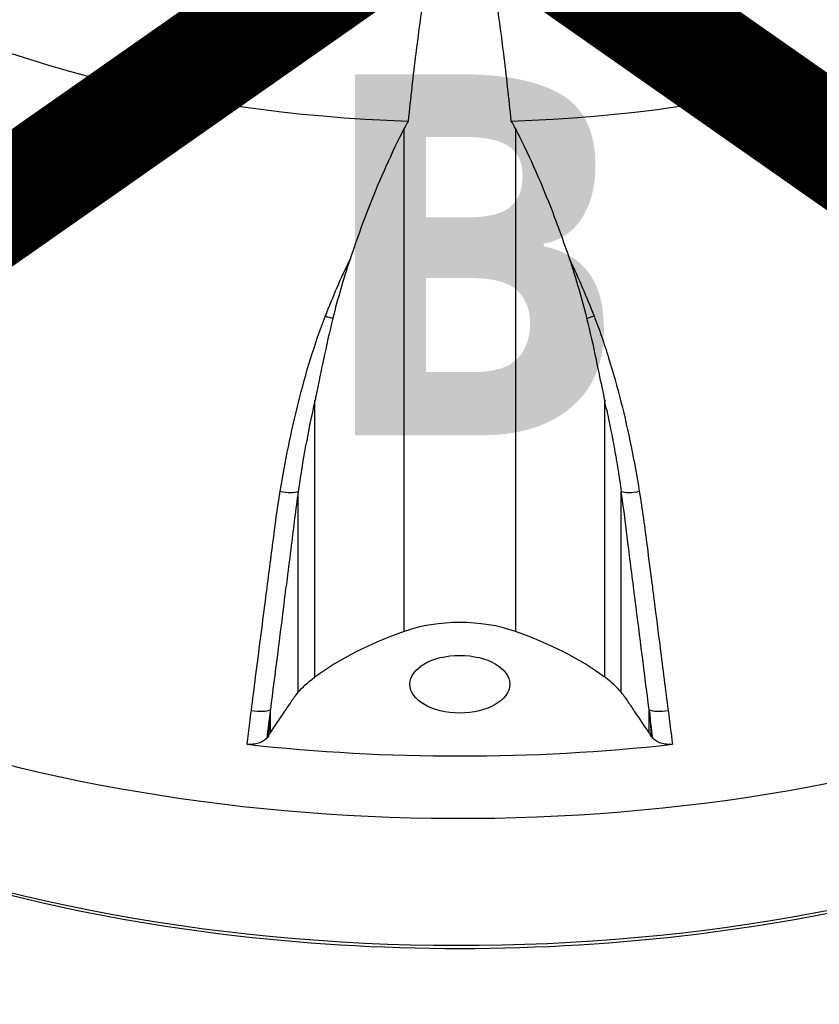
# Model space of a CAD drawing. Header units: millimetres. Extents: x 0 to 4378, y 0 to 2376.
# Tile 161 of 211: x 2781 to 2849, y 934 to 1018. Entities that reach past the tile are written whole.
import ezdxf

# ---------------------------------------------------------------- set-up
doc = ezdxf.new("R2010")
doc.units = ezdxf.units.MM
doc.header["$LTSCALE"] = 0.2
doc.layers.add('01_Object Line', color=4, linetype='Continuous')
doc.layers.add('07_Special Line2', color=76, linetype='Continuous')
doc.layers.add('14_Mark', color=7, linetype='Continuous', true_color=0xe03c31)
doc.styles.add('Rainbow-5.0 Style', font='malgunsl.ttf')

# ---------------------------------------------------------------- blocks, each defined once
blk = doc.blocks.new('A$C78150662')
for p, q in [((228.775, 26.957), (228.775, 69.735)), ((238.239, 69.735), (238.239, 26.957)), ((221.177, 23.082), (221.177, 46.566)), ((245.837, 46.566), (245.851, 46.505)), ((245.837, 23.082), (245.837, 46.566)), ((219.765, 38.873), (219.765, 38.874)), ((219.765, 21.789), (219.765, 38.873)), ((247.249, 21.789), (247.249, 38.873)), ((217.393, 18.34), (217.393, 20.303)), ((249.621, 18.34), (249.621, 20.303)), ((217.227, 18.054), (217.085, 17.883)), ((249.929, 17.883), (249.787, 18.054))]:
    blk.add_line(p, q)
for centre, major_axis, ratio, start_param, end_param in [((233.507, 114.841), (-77.152, 0), 0.57735, 0.056882, 1.513915), ((233.507, 114.841), (-77.152, 0), 0.57735, 1.627678, 2.356193), ((233.507, 67.288), (-97.379, 0), 0.57735, 6.035056, 8.427348), ((233.507, 56.847), (-98, 0), 0.57735, 6.248855, 8.806155), ((222.276, 54.202), (-1.4, 0.538), 0.300947, 1.546942, 1.997356), ((244.705, 54.081), (-1.22, -0.447), 0.262397, 1.14172, 1.659615), ((152.081, 23.918), (90.762, 32.85), 0.943912, 6.159347, 6.165752), ((218.475, 39.283), (-1.481, 0.239), 0.293943, 1.451681, 2.673516), ((248.539, 39.283), (-1.481, -0.239), 0.293943, 0.468014, 1.689912), ((233.507, 22.47), (9.1, 0), 0.57735, 1.023908, 2.117685), ((243.77, 12.738), (28.834, 0), 0.57735, 2.117685, 2.471123), ((223.244, 12.738), (-28.834, 0), 0.57735, 3.812062, 4.1655), ((233.507, 56.031), (57.64, 0), 0.57735, 4.437544, 4.437547), ((233.503, 56.033), (57.644, 0), 0.57735, 4.987276, 4.987279), ((216.04, 20.644), (-1.488, 0.19), 0.291007, 1.428464, 2.747905), ((250.974, 20.644), (-1.488, -0.19), 0.291007, 0.39363, 1.713129), ((233.507, 56.031), (97.049, 0), 0.57735, 3.880683, 5.544095), ((233.507, 71.544), (-95.569, 0), 0.57735, 1.38024, 1.761353)]:
    blk.add_ellipse(centre, major_axis=major_axis, ratio=ratio, start_param=start_param, end_param=end_param)
blk.add_ellipse((233.507, 22.47), major_axis=(4.25, 0), ratio=0.57735)
for points, knots in [([(237.893, 70.369), (237.695, 72.31), (237.481, 74.231), (236.901, 78.883), (236.521, 81.586), (235.832, 85.122), (235.62, 86.118), (235.227, 87.585), (235.083, 88.069), (234.753, 89.002), (234.574, 89.452), (234.203, 90.053), (234.043, 90.275), (233.794, 90.439), (233.741, 90.468), (233.626, 90.508), (233.565, 90.519), (233.449, 90.519), (233.388, 90.508), (233.273, 90.468), (233.22, 90.439), (232.971, 90.275), (232.811, 90.053), (232.44, 89.452), (232.261, 89.002), (231.931, 88.069), (231.787, 87.585), (231.394, 86.118), (231.182, 85.122), (230.493, 81.586), (230.113, 78.883), (229.533, 74.231), (229.319, 72.31), (229.121, 70.369)], [-10.718087, -10.718087, -10.718087, -10.718087, -10.065889, -10.065889, -9.118131, -9.118131, -8.790101, -8.790101, -8.626085, -8.626085, -8.46207, -8.46207, -8.384853, -8.384853, -8.367475, -8.367475, -8.350096, -8.350096, -8.332718, -8.332718, -8.315339, -8.315339, -8.238122, -8.238122, -8.074107, -8.074107, -7.910092, -7.910092, -7.582061, -7.582061, -6.634304, -6.634304, -5.982106, -5.982106, -5.982106, -5.982106]), ([(228.775, 69.735), (228.643, 69.483), (228.516, 69.232), (227.308, 66.819), (226.346, 64.561), (225.012, 61.049), (224.582, 59.844), (224.171, 58.623)], [-6.98839, -6.98839, -6.98839, -6.98839, -6.901908, -6.901908, -6.146186, -6.146186, -5.759883, -5.759883, -5.759883, -5.759883]), ([(238.239, 69.735), (238.371, 69.483), (238.498, 69.232), (239.706, 66.819), (240.668, 64.561), (242.003, 61.048), (242.433, 59.84), (242.845, 58.618)], [10.331972, 10.331972, 10.331972, 10.331972, 10.418454, 10.418454, 11.174175, 11.174175, 11.561016, 11.561016, 11.561016, 11.561016]), ([(222.081, 53.793), (222.4, 54.609), (222.732, 55.421), (223.078, 56.227), (223.426, 57.032), (223.788, 57.832), (224.171, 58.623)], [0, 0, 0, 0, 0.499876, 0.499876, 0.499876, 1, 1, 1, 1]), ([(224.171, 58.623), (223.891, 57.791), (223.627, 56.945), (223.145, 55.287), (222.911, 54.419), (222.708, 53.596)], [0.0000001, 0.0000001, 0.0000001, 0.0000001, 0.2754495, 0.2754495, 0.548569, 0.548569, 0.548569, 0.548569]), ([(242.845, 58.618), (243.124, 57.788), (243.387, 56.945), (243.87, 55.283), (244.101, 54.426), (244.304, 53.604)], [-0.542815, -0.542815, -0.542815, -0.542815, -0.2712747, -0.2712747, -0.0000024, -0.0000024, -0.0000024, -0.0000024]), ([(218.229, 38.879), (218.643, 41.421), (219.15, 43.945), (219.777, 46.437), (220.404, 48.932), (221.145, 51.396), (222.081, 53.793)], [0, 0, 0, 0, 0.499739, 0.499739, 0.499739, 1, 1, 1, 1]), ([(244.304, 53.604), (244.582, 52.474), (244.858, 51.243), (245.327, 49.033), (245.495, 48.189), (245.676, 47.311), (245.715, 47.123), (245.781, 46.815), (245.809, 46.691), (245.837, 46.566)], [-0.5896878, -0.5896878, -0.5896878, -0.5896878, -0.3346623, -0.3346623, -0.1007953, -0.1007953, -0.0408483, -0.0408483, 0, 0, 0, 0]), ([(244.93, 53.802), (245.153, 53.227), (245.367, 52.649), (245.57, 52.067), (245.782, 51.456), (245.984, 50.842), (246.176, 50.225), (246.561, 48.991), (246.908, 47.744), (247.224, 46.489), (247.856, 43.98), (248.368, 41.438), (248.785, 38.879)], [0, 0, 0, 0, 0.1198668, 0.1198668, 0.1198668, 0.2457072, 0.2457072, 0.2457072, 0.4972778, 0.4972778, 0.4972778, 1, 1, 1, 1]), ([(222.708, 53.596), (222.419, 52.425), (222.161, 51.269), (221.693, 49.056), (221.518, 48.176), (221.34, 47.318), (221.301, 47.132), (221.234, 46.822), (221.206, 46.695), (221.177, 46.566)], [0.0000003, 0.0000003, 0.0000003, 0.0000003, 0.3859946, 0.3859946, 0.7222348, 0.7222348, 0.8112859, 0.8112859, 0.8736209, 0.8736209, 0.8736209, 0.8736209]), ([(221.177, 46.566), (220.886, 45.285), (220.627, 44.013), (220.159, 41.453), (219.951, 40.166), (219.765, 38.873)], [0, 0, 0, 0, 0.4170259, 0.4170259, 0.8358361, 0.8358361, 0.8358361, 0.8358361]), ([(245.978, 45.934), (246.024, 45.728), (246.077, 45.486), (246.167, 45.058), (246.212, 44.843), (246.249, 44.663), (246.279, 44.516), (246.294, 44.443), (246.307, 44.378), (246.318, 44.322), (246.329, 44.266), (246.331, 44.256), (246.347, 44.179), (246.408, 43.872), (246.466, 43.572), (246.522, 43.278), (246.549, 43.131), (246.577, 42.986), (246.603, 42.842), (246.629, 42.699), (246.661, 42.525), (246.68, 42.416), (246.719, 42.199), (246.764, 41.943), (246.814, 41.648), (246.865, 41.353), (246.914, 41.061), (246.98, 40.648), (247.013, 40.441), (247.041, 40.264), (247.064, 40.116), (247.075, 40.042), (247.085, 39.976), (247.094, 39.917), (247.103, 39.857), (247.106, 39.841), (247.118, 39.761), (247.166, 39.442), (247.207, 39.17), (247.249, 38.873)], [0.0000001, 0.0000001, 0.0000001, 0.0000001, 0.125, 0.125, 0.125, 0.1875, 0.1875, 0.1875, 0.21875, 0.21875, 0.21875, 0.25, 0.25, 0.25, 0.375, 0.375, 0.375, 0.4375, 0.4375, 0.4375, 0.5, 0.5, 0.5, 0.625, 0.625, 0.625, 0.75, 0.75, 0.75, 0.8125, 0.8125, 0.8125, 0.84375, 0.84375, 0.84375, 0.875, 0.875, 0.875, 1, 1, 1, 1]), ([(215.775, 20.242), (215.897, 21.191), (216.018, 22.14), (216.14, 23.089), (216.417, 25.248), (216.695, 27.406), (216.972, 29.565), (217.172, 31.119), (217.371, 32.673), (217.571, 34.227), (217.581, 34.31), (217.592, 34.393), (217.603, 34.477), (217.793, 35.947), (217.991, 37.417), (218.229, 38.879)], [0, 0, 0, 0, 0.152677, 0.152677, 0.152677, 0.499986, 0.499986, 0.499986, 0.749983, 0.749983, 0.749983, 0.763385, 0.763385, 0.763385, 1, 1, 1, 1]), ([(219.765, 38.873), (219.55, 37.361), (219.364, 35.833), (219.17, 34.286), (219.051, 33.339), (218.93, 32.388), (218.809, 31.439), (218.733, 30.835), (218.656, 30.23), (218.579, 29.626), (218.183, 26.517), (217.789, 23.41), (217.393, 20.303)], [0, 0, 0, 0, 0.2495704, 0.2495704, 0.2495704, 0.4024504, 0.4024504, 0.4024504, 0.4997522, 0.4997522, 0.4997522, 0.9999853, 0.9999853, 0.9999853, 0.9999853]), ([(249.621, 20.303), (249.226, 23.409), (248.831, 26.514), (248.435, 29.621), (248.237, 31.179), (248.037, 32.739), (247.843, 34.292), (247.683, 35.571), (247.529, 36.837), (247.357, 38.095), (247.322, 38.355), (247.286, 38.614), (247.249, 38.873)], [0, 0, 0, 0, 0.5, 0.5, 0.5, 0.750745, 0.750745, 0.750745, 0.957271, 0.957271, 0.957271, 1, 1, 1, 1]), ([(248.785, 38.879), (249.036, 37.334), (249.243, 35.781), (249.443, 34.227), (249.586, 33.116), (249.729, 32.004), (249.871, 30.893), (249.928, 30.45), (249.985, 30.008), (250.042, 29.565), (250.213, 28.233), (250.384, 26.9), (250.556, 25.568), (250.784, 23.792), (251.012, 22.017), (251.239, 20.242)], [0, 0, 0, 0, 0.250019, 0.250019, 0.250019, 0.428779, 0.428779, 0.428779, 0.500005, 0.500005, 0.500005, 0.71439, 0.71439, 0.71439, 1, 1, 1, 1]), ([(219.765, 21.789), (220.123, 22.213), (220.565, 22.629), (221.134, 23.051), (221.155, 23.066), (221.177, 23.082)], [0, 0, 0, 0, 0.962909, 0.962909, 1, 1, 1, 1]), ([(247.249, 21.789), (246.891, 22.213), (246.449, 22.629), (245.88, 23.051), (245.859, 23.066), (245.837, 23.082)], [0, 0, 0, 0, 0.962909, 0.962909, 1, 1, 1, 1]), ([(217.393, 18.34), (217.788, 18.925), (218.183, 19.51), (218.777, 20.39), (218.977, 20.688), (219.366, 21.265), (219.55, 21.534), (219.765, 21.789)], [0, 0, 0, 0, 0.5, 0.5, 0.75, 0.75, 1, 1, 1, 1]), ([(249.621, 18.34), (249.226, 18.925), (248.831, 19.51), (248.237, 20.39), (248.037, 20.688), (247.648, 21.265), (247.464, 21.534), (247.249, 21.789)], [0, 0, 0, 0, 0.5, 0.5, 0.75, 0.75, 1, 1, 1, 1]), ([(215.406, 17.367), (215.484, 17.977), (215.562, 18.588), (215.641, 19.199), (215.685, 19.547), (215.73, 19.894), (215.775, 20.242)], [0, 0, 0, 0, 0.637195, 0.637195, 0.637195, 1, 1, 1, 1]), ([(217.381, 20.203), (217.363, 20.064), (217.348, 19.928), (217.312, 19.529), (217.296, 19.309), (217.262, 18.769), (217.242, 18.388), (217.227, 18.054)], [0.000001, 0.000001, 0.000001, 0.000001, 0.0441491, 0.0441491, 0.0912069, 0.0912069, 0.173495, 0.173495, 0.173495, 0.173495]), ([(217.393, 20.303), (217.391, 20.285), (217.389, 20.27), (217.385, 20.236), (217.383, 20.22), (217.381, 20.203)], [0, 0, 0, 0, 0.00568082, 0.00568082, 0.0113713, 0.0113713, 0.0113713, 0.0113713]), ([(249.621, 20.303), (249.64, 20.148), (249.66, 19.994), (249.7, 19.564), (249.715, 19.351), (249.75, 18.802), (249.771, 18.4), (249.787, 18.054)], [0, 0, 0, 0, 0.0488335, 0.0488335, 0.0915095, 0.0915095, 0.1713664, 0.1713664, 0.1713664, 0.1713664]), ([(217.085, 17.883), (217.013, 17.796), (216.919, 17.715), (216.688, 17.57), (216.55, 17.508), (216.241, 17.41), (216.073, 17.377), (215.735, 17.347), (215.568, 17.348), (215.406, 17.367)], [-0.2049148, -0.2049148, -0.2049148, -0.2049148, -0.1549855, -0.1549855, -0.102607, -0.102607, -0.0497118, -0.0497118, 0, 0, 0, 0]), ([(251.608, 17.367), (251.446, 17.348), (251.279, 17.347), (250.942, 17.377), (250.774, 17.41), (250.466, 17.507), (250.327, 17.57), (250.095, 17.715), (250.001, 17.796), (249.929, 17.883)], [-0.2052699, -0.2052699, -0.2052699, -0.2052699, -0.1555474, -0.1555474, -0.102641, -0.102641, -0.050092, -0.050092, 0, 0, 0, 0])]:
    blk.add_open_spline(points, degree=3, knots=knots)
for points in [[(229.121, 70.369), (229.001, 70.16), (228.886, 69.949), (228.775, 69.735)], [(238.239, 69.735), (238.128, 69.949), (238.013, 70.16), (237.893, 70.369)], [(242.845, 58.618), (243.608, 57.041), (244.292, 55.431), (244.93, 53.802)], [(217.381, 20.203), (217.282, 19.43), (217.184, 18.656), (217.085, 17.883)], [(249.929, 17.883), (249.826, 18.689), (249.723, 19.496), (249.621, 20.303)], [(251.239, 20.242), (251.362, 19.284), (251.485, 18.325), (251.608, 17.367)], [(217.227, 18.054), (217.297, 18.196), (217.345, 18.268), (217.393, 18.34)], [(249.787, 18.054), (249.717, 18.196), (249.669, 18.268), (249.621, 18.34)]]:
    blk.add_open_spline(points, degree=3)
blk = doc.blocks.new('A$C90b512e3')
at = {"layer": '07_Special Line2', "const_width": 9.6}
blk.add_lwpolyline([(136.152, 55.298), (81.262, 93.733)], dxfattribs=at)
at = {"layer": '14_Mark', "const_width": 9.6}
blk.add_lwpolyline([(26.373, 55.298), (81.262, 93.733)], dxfattribs=at)
at = {"insert": (68.76, 62.214), "char_height": 30.72, "attachment_point": 4, "style": 'Rainbow-5.0 Style'}
blk.add_mtext('{\\fMalgun Gothic Semilight|b1|i0|c129|p50;B}', dxfattribs=at)

msp = doc.modelspace()

# ---------------------------------------------------------------- block references
msp.add_blockref('A$C90b512e3', (2737.188, 935.508))
at = {"layer": '01_Object Line'}
msp.add_blockref('A$C78150662', (2584.943, 938.722), dxfattribs=at)

doc.saveas('drawing.dxf')
